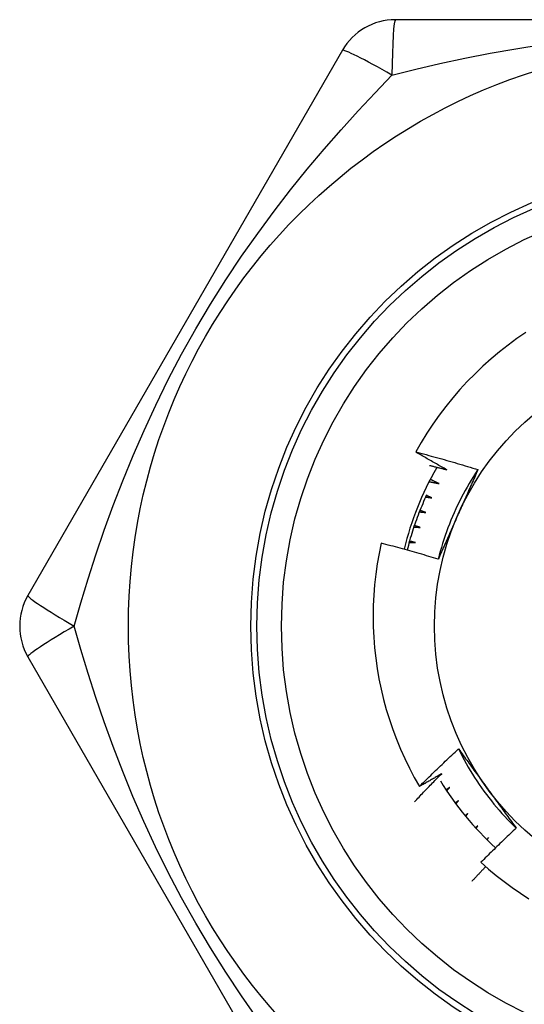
# Model space of a CAD drawing. Header units: inches. Extents: x 4 to 105, y 5 to 58.
# Tile 47 of 133: x 17.745 to 17.907, y 17.578 to 17.895. Entities that reach past the tile are written whole.
import ezdxf

# ---------------------------------------------------------------- set-up
doc = ezdxf.new("R2010")
doc.units = ezdxf.units.IN
doc.header["$MEASUREMENT"] = 0
doc.layers.add('Visible Edges(ANSI)', color=7, linetype='Continuous', lineweight=25)
doc.layers.add('Visible Tangent Edges(ANSI)', color=7, linetype='Continuous', lineweight=25)

msp = doc.modelspace()

# ---------------------------------------------------------------- linework, layer by layer
at = {"layer": 'Visible Edges(ANSI)'}
for p, q in [((18.06801322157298, 17.89463643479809), (17.8657136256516, 17.89463644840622)), ((17.84866561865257, 17.8847938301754), (17.74751580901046, 17.70959722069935)), ((17.74751576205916, 17.68991193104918), (17.8486655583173, 17.5147153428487)), ((17.89224709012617, 17.63556482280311), (17.89152108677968, 17.63490188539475)), ((17.89169378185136, 17.63471346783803), (17.89224709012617, 17.63556482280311)), ((17.89567936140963, 17.63177847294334), (17.8950980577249, 17.6311892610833)), ((17.89525126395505, 17.63103868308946), (17.89567936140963, 17.63177847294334))]:
    msp.add_line(p, q, dxfattribs=at)
at = {"layer": 'Visible Edges(ANSI)', "flags": 128}
for points in [[(17.90766120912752, 17.79416394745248), (17.9047693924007, 17.79216863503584), (17.90194162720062, 17.79008275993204), (17.89918014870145, 17.78790772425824), (17.89648718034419, 17.78564493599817), (17.8938649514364, 17.78329580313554), (17.89131569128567, 17.78086174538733), (17.88884262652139, 17.77834520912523), (17.8864535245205, 17.77575393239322), (17.88415087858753, 17.77309104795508), (17.88193624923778, 17.77035873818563), (17.87981119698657, 17.76755920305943), (17.87777728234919, 17.76469464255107), (17.87583605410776, 17.76176724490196), (17.87398907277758, 17.75877921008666), (17.87223790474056, 17.75573273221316)], [(17.87223790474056, 17.75573273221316), (17.87307739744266, 17.75551643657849), (17.87391642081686, 17.75529829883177), (17.87475496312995, 17.755078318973), (17.87559303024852, 17.75485649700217), (17.87643061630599, 17.75463283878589), (17.87726771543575, 17.75440733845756), (17.87810433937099, 17.75417999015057), (17.87894048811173, 17.75395080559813), (17.87977614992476, 17.75371977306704), (17.88061133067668, 17.75348689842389), (17.8814460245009, 17.75325218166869), (17.8822802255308, 17.75301562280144), (17.8831139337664, 17.75277721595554), (17.88394714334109, 17.75253697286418), (17.88477986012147, 17.75229488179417), (17.88561207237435, 17.75205094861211), (17.88644377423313, 17.75180517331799), (17.88727497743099, 17.75155755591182), (17.88810566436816, 17.7513080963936), (17.88893584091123, 17.75105679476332), (17.88976550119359, 17.750803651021), (17.89059463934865, 17.75054866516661), (17.891423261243, 17.75029183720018), (17.89225135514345, 17.75003316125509)], [(17.88223116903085, 17.75000689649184), (17.88181143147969, 17.75023923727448), (17.88139198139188, 17.75047212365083), (17.88097281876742, 17.75070554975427), (17.8805539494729, 17.75093952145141), (17.88013536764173, 17.75117403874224), (17.87971707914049, 17.75140910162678), (17.87929907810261, 17.75164470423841), (17.87888136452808, 17.75188084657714), (17.87846395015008, 17.75211753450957), (17.87804682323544, 17.75235476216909), (17.87762998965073, 17.75259253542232), (17.87721344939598, 17.75283084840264), (17.87679719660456, 17.75306970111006), (17.87638124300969, 17.75330909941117), (17.87596558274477, 17.75354903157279), (17.87555020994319, 17.75378950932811), (17.87513514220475, 17.75403052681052), (17.87472036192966, 17.75427207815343), (17.87430587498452, 17.75451417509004), (17.87389168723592, 17.75475681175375), (17.87347779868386, 17.75499998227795), (17.87306420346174, 17.75524369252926), (17.87265090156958, 17.75548794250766), (17.87223790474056, 17.75573273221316)], [(17.87673071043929, 17.75138745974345), (17.87696022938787, 17.75133152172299), (17.87718971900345, 17.75127544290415), (17.87741917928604, 17.75121922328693), (17.87764861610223, 17.75116286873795), (17.87787801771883, 17.75110637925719), (17.87810739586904, 17.75104974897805), (17.87833674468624, 17.75099297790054), (17.87856606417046, 17.75093607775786), (17.87879535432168, 17.7508790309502), (17.87902460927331, 17.75082185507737), (17.87925384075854, 17.75076453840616), (17.87948304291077, 17.75070708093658), (17.87971221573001, 17.75064948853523), (17.87994135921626, 17.7505917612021), (17.88017047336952, 17.75053389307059), (17.88039955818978, 17.75047588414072), (17.88062861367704, 17.75041774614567), (17.88085763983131, 17.75035946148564), (17.88108663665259, 17.75030104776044), (17.88131560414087, 17.75024249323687), (17.88154453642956, 17.75018379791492), (17.88177344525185, 17.7501249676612), (17.88200232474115, 17.75006600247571), (17.88223116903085, 17.75000689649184)], [(17.89225135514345, 17.75003316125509), (17.89152235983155, 17.74893377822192), (17.89080978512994, 17.74782367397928), (17.89011371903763, 17.7467031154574), (17.88943427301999, 17.74557237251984), (17.8887715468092, 17.74443171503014), (17.88812564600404, 17.74328140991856), (17.88749666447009, 17.74212172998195), (17.88688470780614, 17.74095293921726), (17.88628987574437, 17.73977531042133), (17.88571226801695, 17.73858911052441), (17.88515199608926, 17.73739460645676), (17.8846091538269, 17.73619207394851), (17.88408384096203, 17.73498177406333), (17.88357616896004, 17.73376397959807), (17.88308622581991, 17.73253896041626), (17.88261412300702, 17.73130698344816), (17.88215996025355, 17.73006831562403), (17.88172384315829, 17.72882322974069), (17.88130585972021, 17.72757199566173), (17.88090612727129, 17.72631487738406), (17.88052473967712, 17.72505214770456), (17.88016180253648, 17.72378407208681), (17.87981740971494, 17.72251092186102), (17.87949167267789, 17.72123296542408)], [(17.89225135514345, 17.75003316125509), (17.8919919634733, 17.74944205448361), (17.89173225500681, 17.74885093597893), (17.89147222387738, 17.74825977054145), (17.89121187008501, 17.74766853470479), (17.89095120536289, 17.74707719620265), (17.89069021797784, 17.74648572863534), (17.89042891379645, 17.74589410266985), (17.89016729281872, 17.7453022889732), (17.88990535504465, 17.74471025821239), (17.88964310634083, 17.74411798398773), (17.88938054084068, 17.74352543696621), (17.88911766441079, 17.74293258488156), (17.88885447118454, 17.74233940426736), (17.88859097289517, 17.74174586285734), (17.88832716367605, 17.74115193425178), (17.88806304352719, 17.74055758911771), (17.88779861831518, 17.73996279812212), (17.88753388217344, 17.73936752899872), (17.88726884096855, 17.73877176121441), (17.88700348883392, 17.7381754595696), (17.88673783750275, 17.73757859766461), (17.88647188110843, 17.73698114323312), (17.88620561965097, 17.73638307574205), (17.88593905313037, 17.73578435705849)], [(17.87656174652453, 17.74618031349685), (17.8766941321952, 17.74615442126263), (17.87682650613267, 17.74612848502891), (17.87695888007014, 17.7461025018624), (17.87709124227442, 17.74607647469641), (17.87722359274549, 17.74605040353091), (17.87735594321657, 17.74602428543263), (17.87748828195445, 17.74599812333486), (17.87762061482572, 17.7459719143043), (17.87775294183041, 17.74594566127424), (17.87788526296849, 17.74591936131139), (17.87801757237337, 17.74589301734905), (17.87814987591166, 17.74586662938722), (17.87828217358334, 17.7458401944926), (17.87841446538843, 17.74581371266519), (17.87854674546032, 17.74578718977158), (17.87867901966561, 17.74576061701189), (17.8788112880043, 17.745734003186), (17.87894355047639, 17.74570734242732), (17.87907580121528, 17.74568063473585), (17.87920804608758, 17.74565388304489), (17.87934028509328, 17.74562708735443), (17.87947251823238, 17.74560024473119), (17.87960473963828, 17.74557335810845), (17.87973695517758, 17.74554642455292)], [(17.87973695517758, 17.74554642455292), (17.87962038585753, 17.74560318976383), (17.87950384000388, 17.74565999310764), (17.87938731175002, 17.74571683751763), (17.87927080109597, 17.74577372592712), (17.8791543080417, 17.7458306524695), (17.87903783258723, 17.74588762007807), (17.87892138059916, 17.74594462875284), (17.87880494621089, 17.74600167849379), (17.87868852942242, 17.74605876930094), (17.87857213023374, 17.74611589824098), (17.87845575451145, 17.74617307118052), (17.87833939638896, 17.74623028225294), (17.87822305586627, 17.74628753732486), (17.87810673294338, 17.74634483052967), (17.87799043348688, 17.74640216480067), (17.87787414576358, 17.74645954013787), (17.87775788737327, 17.74651695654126), (17.87764164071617, 17.74657441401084), (17.87752541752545, 17.74663190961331), (17.87740920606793, 17.74668944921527), (17.87729302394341, 17.74674702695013), (17.87717685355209, 17.74680464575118), (17.87706070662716, 17.74686230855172), (17.87694457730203, 17.74692000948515)], [(17.87576803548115, 17.74195094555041), (17.87544006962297, 17.74123559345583), (17.87511773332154, 17.74051769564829), (17.87480102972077, 17.73979730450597), (17.8744899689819, 17.73907441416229), (17.87418458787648, 17.73834911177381), (17.87388492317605, 17.73762148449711), (17.87359095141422, 17.73689149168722), (17.87330270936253, 17.73615922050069), (17.87302022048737, 17.73542471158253), (17.8727434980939, 17.73468801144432), (17.87247255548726, 17.73394916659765), (17.87220741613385, 17.73320821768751), (17.87194811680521, 17.73246525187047), (17.87169461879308, 17.73172023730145), (17.87144696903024, 17.73097325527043), (17.87120519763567, 17.73022436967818), (17.87096928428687, 17.7294735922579), (17.87073927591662, 17.72872100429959), (17.87051516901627, 17.72796663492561), (17.87029699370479, 17.72721054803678), (17.87008473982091, 17.72645274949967), (17.86987844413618, 17.72569332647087), (17.86967809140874, 17.72493228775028), (17.86948371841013, 17.72416972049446)], [(17.87545189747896, 17.74126166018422), (17.87553632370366, 17.74124940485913), (17.87562074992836, 17.74123713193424), (17.87570517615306, 17.74122484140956), (17.87578959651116, 17.74121253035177), (17.87587401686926, 17.74120020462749), (17.87595843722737, 17.74118785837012), (17.87604285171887, 17.74117549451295), (17.87612726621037, 17.74116311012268), (17.87621167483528, 17.74115071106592), (17.87629608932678, 17.74113829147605), (17.87638049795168, 17.7411258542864), (17.87646490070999, 17.74111339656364), (17.87654930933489, 17.74110092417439), (17.8766337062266, 17.74108843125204), (17.87671810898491, 17.7410759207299), (17.87680250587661, 17.74106339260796), (17.87688690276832, 17.74105084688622), (17.87697129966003, 17.74103828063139), (17.87705569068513, 17.74102569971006), (17.87714008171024, 17.74101309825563), (17.87722446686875, 17.74100047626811), (17.87730885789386, 17.74098783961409), (17.87739323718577, 17.74097518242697), (17.87747762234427, 17.74096250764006)], [(17.87747762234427, 17.74096250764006), (17.87740216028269, 17.74099451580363), (17.87732670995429, 17.741026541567), (17.8772512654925, 17.74105858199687), (17.87717582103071, 17.74109064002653), (17.87710038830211, 17.74112271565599), (17.87702496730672, 17.74115480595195), (17.87694954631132, 17.7411869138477), (17.87687413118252, 17.74121903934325), (17.87679872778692, 17.7412511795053), (17.87672333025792, 17.74128333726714), (17.87664793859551, 17.74131551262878), (17.87657255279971, 17.74134770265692), (17.87649717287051, 17.74137991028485), (17.8764217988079, 17.74141213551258), (17.8763464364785, 17.74144437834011), (17.87627107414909, 17.74147663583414), (17.87619572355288, 17.74150891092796), (17.87612037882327, 17.74154120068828), (17.87604503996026, 17.7415735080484), (17.87596970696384, 17.74160583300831), (17.87589438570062, 17.74163817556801), (17.87581906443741, 17.74167053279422), (17.87574375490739, 17.74170290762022), (17.87566845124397, 17.74173530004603)], [(17.87342073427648, 17.73646111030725), (17.87350568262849, 17.73645325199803), (17.87359063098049, 17.73644537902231), (17.87367557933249, 17.7364374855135), (17.87376052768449, 17.73642957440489), (17.8738454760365, 17.73642164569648), (17.8739304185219, 17.73641369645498), (17.8740153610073, 17.73640572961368), (17.87410030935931, 17.73639774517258), (17.87418524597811, 17.73638974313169), (17.87427018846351, 17.7363817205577), (17.87435513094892, 17.73637368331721), (17.87444006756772, 17.73636562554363), (17.87452500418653, 17.73635754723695), (17.87460994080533, 17.73634945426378), (17.87469487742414, 17.7363413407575), (17.87477981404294, 17.73633320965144), (17.87486475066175, 17.73632506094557), (17.87494968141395, 17.73631689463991), (17.87503461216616, 17.73630870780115), (17.87511954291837, 17.73630050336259), (17.87520447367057, 17.73629228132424), (17.87528939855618, 17.73628403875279), (17.87537432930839, 17.73627578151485), (17.87545925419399, 17.73626750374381)], [(17.87545925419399, 17.73626750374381), (17.8753822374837, 17.73629555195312), (17.8753052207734, 17.73632361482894), (17.8752282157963, 17.73635169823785), (17.8751512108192, 17.73637979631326), (17.8750742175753, 17.73640791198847), (17.8749972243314, 17.73643604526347), (17.8749202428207, 17.73646419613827), (17.8748432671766, 17.73649236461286), (17.87476629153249, 17.73652054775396), (17.87468932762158, 17.73654874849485), (17.87461236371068, 17.73657696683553), (17.87453541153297, 17.73660520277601), (17.87445845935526, 17.73663345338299), (17.87438151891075, 17.73666172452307), (17.87430458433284, 17.73669001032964), (17.87422764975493, 17.73671831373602), (17.87415072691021, 17.73674663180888), (17.8740738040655, 17.73677497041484), (17.87399689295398, 17.7368033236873), (17.87391998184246, 17.73683169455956), (17.87384308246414, 17.73686008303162), (17.87376618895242, 17.73688848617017), (17.8736892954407, 17.73691690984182), (17.87361241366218, 17.73694534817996)], [(17.88593905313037, 17.73578435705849), (17.88566716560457, 17.7351736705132), (17.88539553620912, 17.73456352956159), (17.88512418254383, 17.7339539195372), (17.88485309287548, 17.7333448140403), (17.88458227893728, 17.73273619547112), (17.88431174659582, 17.73212804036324), (17.88404149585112, 17.73152032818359), (17.88377152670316, 17.73091303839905), (17.88350185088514, 17.73030614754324), (17.88323246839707, 17.72969963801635), (17.88296338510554, 17.7290934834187), (17.88269459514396, 17.72848766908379), (17.88242611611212, 17.72788217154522), (17.88215794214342, 17.72727696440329), (17.88189007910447, 17.72667203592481), (17.88162252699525, 17.72606735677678), (17.88135529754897, 17.72546290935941), (17.88108839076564, 17.72485867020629), (17.88082181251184, 17.724254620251), (17.88055556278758, 17.72365073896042), (17.88028964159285, 17.72304700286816), (17.88002406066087, 17.72244339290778), (17.87975881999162, 17.72183988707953), (17.8794939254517, 17.72123646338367)], [(17.87164147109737, 17.73156160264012), (17.87172671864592, 17.73155816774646), (17.87181196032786, 17.73155471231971), (17.87189720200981, 17.73155123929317), (17.87198244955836, 17.73154774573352), (17.8720676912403, 17.73154423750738), (17.87215293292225, 17.73154070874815), (17.8722381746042, 17.73153716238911), (17.87232342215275, 17.73153359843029), (17.8724086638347, 17.73153001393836), (17.87249390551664, 17.73152641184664), (17.87257914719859, 17.73152279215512), (17.87266439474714, 17.73151915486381), (17.87274963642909, 17.73151549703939), (17.87283487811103, 17.73151182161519), (17.87292011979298, 17.73150812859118), (17.87300536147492, 17.73150441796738), (17.87309060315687, 17.73150068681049), (17.87317584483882, 17.73149694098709), (17.87326108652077, 17.7314931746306), (17.87334632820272, 17.73148938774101), (17.87343156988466, 17.73148558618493), (17.87351681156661, 17.73148176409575), (17.87360205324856, 17.73147792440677), (17.87368729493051, 17.7314740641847)], [(17.87368729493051, 17.7314740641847), (17.87360892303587, 17.73149807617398), (17.87353055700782, 17.73152210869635), (17.87345219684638, 17.73154615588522), (17.87337384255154, 17.73157022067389), (17.87329548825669, 17.73159430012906), (17.87321714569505, 17.73161840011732), (17.8731388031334, 17.73164251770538), (17.87306046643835, 17.73166664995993), (17.8729821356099, 17.73169079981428), (17.87290381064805, 17.73171497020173), (17.8728254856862, 17.73173915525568), (17.87274717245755, 17.73176335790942), (17.8726688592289, 17.73178757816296), (17.87259055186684, 17.7318118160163), (17.87251225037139, 17.73183606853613), (17.87243395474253, 17.73186034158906), (17.87235566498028, 17.73188462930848), (17.87227737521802, 17.731908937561), (17.87219909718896, 17.73193326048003), (17.8721208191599, 17.73195760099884), (17.87204254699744, 17.73198195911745), (17.87196428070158, 17.73200633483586), (17.87188602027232, 17.73203072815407), (17.87180775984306, 17.73205513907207)], [(17.86112314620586, 17.72638765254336), (17.86044483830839, 17.72308461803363), (17.85986909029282, 17.71976212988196), (17.85939648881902, 17.71642255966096), (17.8590275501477, 17.71306827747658), (17.85876286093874, 17.70970165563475), (17.85860296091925, 17.70632506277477), (17.85854838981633, 17.70294087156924), (17.85859960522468, 17.69955586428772), (17.85875639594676, 17.69617851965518), (17.85901837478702, 17.69281133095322), (17.85938513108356, 17.68945675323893), (17.85985627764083, 17.68611724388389), (17.86043141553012, 17.68279525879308), (17.86111013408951, 17.6794932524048), (17.86189204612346, 17.67621368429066), (17.86277674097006, 17.67295900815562), (17.86376384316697, 17.66973168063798), (17.86485293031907, 17.66653415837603), (17.86604361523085, 17.6633688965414), (17.86733500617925, 17.66023952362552), (17.86872321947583, 17.65715570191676), (17.87020644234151, 17.65412088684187), (17.87178333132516, 17.65113724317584), (17.87345257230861, 17.64820694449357)], [(17.8794939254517, 17.72123646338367), (17.87873357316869, 17.72147006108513), (17.87797276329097, 17.7217020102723), (17.87721148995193, 17.72193231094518), (17.87644976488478, 17.72216096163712), (17.87568758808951, 17.72238796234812), (17.87492495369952, 17.72261331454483), (17.87416187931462, 17.72283701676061), (17.87339835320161, 17.72305907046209), (17.87263438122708, 17.72327947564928), (17.87186997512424, 17.72349823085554), (17.87110512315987, 17.72371533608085), (17.87033983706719, 17.72393079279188), (17.86957412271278, 17.72414459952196), (17.86880796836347, 17.72435675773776), (17.86804139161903, 17.72456726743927), (17.86727438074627, 17.72477612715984), (17.86650694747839, 17.72498333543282), (17.86573910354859, 17.72518889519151), (17.86497082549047, 17.72539280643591), (17.86420213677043, 17.72559506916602), (17.86343302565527, 17.72579568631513), (17.86266349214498, 17.72599465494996), (17.86189352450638, 17.72619197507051), (17.86112314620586, 17.72638765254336)], [(17.87011891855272, 17.72657635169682), (17.87020422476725, 17.72657734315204), (17.87028953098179, 17.72657831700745), (17.87037483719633, 17.72657927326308), (17.87046014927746, 17.7265802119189), (17.87054546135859, 17.72658113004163), (17.87063077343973, 17.72658203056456), (17.87071608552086, 17.72658291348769), (17.870801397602, 17.72658377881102), (17.87088670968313, 17.72658462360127), (17.87097202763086, 17.72658545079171), (17.871057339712, 17.72658626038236), (17.87114265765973, 17.72658705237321), (17.87122797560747, 17.72658782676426), (17.8713132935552, 17.72658858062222), (17.87139861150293, 17.72658931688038), (17.87148393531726, 17.72659003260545), (17.871569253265, 17.72659073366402), (17.87165457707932, 17.72659141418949), (17.87173990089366, 17.72659207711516), (17.87182522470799, 17.72659272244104), (17.87191054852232, 17.72659334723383), (17.87199587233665, 17.72659395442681), (17.87208119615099, 17.72659454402), (17.87216652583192, 17.72659511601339)], [(17.87216652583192, 17.72659511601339), (17.87208701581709, 17.72661503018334), (17.87200750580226, 17.72663495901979), (17.87192800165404, 17.72665490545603), (17.87184850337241, 17.72667487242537), (17.87176900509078, 17.72669485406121), (17.87168951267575, 17.72671485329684), (17.87161002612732, 17.72673487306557), (17.87153054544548, 17.7267549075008), (17.87145106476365, 17.72677495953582), (17.87137158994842, 17.72679502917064), (17.87129211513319, 17.72681511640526), (17.87121265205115, 17.72683522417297), (17.87113318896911, 17.72685534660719), (17.87105372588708, 17.72687548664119), (17.87097427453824, 17.726895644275), (17.8708948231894, 17.7269158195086), (17.87081537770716, 17.72693601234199), (17.87073593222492, 17.72695622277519), (17.87065649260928, 17.72697645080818), (17.87057705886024, 17.72699669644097), (17.8704976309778, 17.72701695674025), (17.87041820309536, 17.72703723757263), (17.87033878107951, 17.72705753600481), (17.87025936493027, 17.72707785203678)], [(17.87345257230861, 17.64820694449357), (17.87396511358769, 17.64872075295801), (17.87447860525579, 17.64923362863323), (17.87499304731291, 17.64974557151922), (17.87550844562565, 17.65025656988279), (17.87602478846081, 17.65076663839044), (17.876542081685, 17.65127576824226), (17.8770603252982, 17.65178395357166), (17.87757951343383, 17.65229120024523), (17.87809965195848, 17.65279750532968), (17.87862073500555, 17.65330286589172), (17.87914276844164, 17.65380727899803), (17.87966574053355, 17.65431074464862), (17.88018965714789, 17.65481326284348), (17.88071451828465, 17.65531483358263), (17.88124032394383, 17.65581544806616), (17.88176706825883, 17.65631511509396), (17.88229475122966, 17.65681382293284), (17.88282337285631, 17.65731157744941), (17.88335293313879, 17.65780837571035), (17.88388343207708, 17.65830421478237), (17.88441486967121, 17.65879909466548), (17.88494724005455, 17.65929301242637), (17.88548054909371, 17.65978596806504), (17.88601479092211, 17.66027796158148)], [(17.88601479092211, 17.66027796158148), (17.88639700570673, 17.65975777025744), (17.88677907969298, 17.65923729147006), (17.88716102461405, 17.65871651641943), (17.88754287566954, 17.65819542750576), (17.88792465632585, 17.65767401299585), (17.88830639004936, 17.65715225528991), (17.88868810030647, 17.65663014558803), (17.8890698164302, 17.65610766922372), (17.88945156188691, 17.65558481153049), (17.889833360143, 17.65506155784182), (17.89021524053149, 17.65453789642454), (17.89059722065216, 17.65401381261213), (17.8909793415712, 17.65348929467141), (17.89136160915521, 17.65296432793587), (17.89174406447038, 17.65243889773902), (17.89212671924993, 17.65191298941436), (17.89250961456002, 17.65138659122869), (17.89289276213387, 17.65085969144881), (17.89327619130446, 17.65033227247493), (17.89365993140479, 17.64980432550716), (17.89404400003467, 17.64927583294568), (17.89442843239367, 17.64874677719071), (17.89481324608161, 17.64821715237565), (17.89519846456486, 17.6476869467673)], [(17.88601479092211, 17.66027796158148), (17.88660238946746, 17.65909694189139), (17.88720747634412, 17.65792477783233), (17.88782988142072, 17.65676168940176), (17.88846940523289, 17.65560790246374), (17.88912588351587, 17.65446363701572), (17.88979912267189, 17.65332911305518), (17.89048894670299, 17.65220455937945), (17.891195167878, 17.6510901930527), (17.89191761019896, 17.6499862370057), (17.8926560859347, 17.64889292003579), (17.89341041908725, 17.64781045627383), (17.89418042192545, 17.6467390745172), (17.89496591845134, 17.64567899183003), (17.89576672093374, 17.64463043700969), (17.89658264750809, 17.64359362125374), (17.89741352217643, 17.64256878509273), (17.89825915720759, 17.64155613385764), (17.899119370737, 17.6405558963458), (17.8999939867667, 17.63956830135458), (17.90088281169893, 17.63859356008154), (17.90178567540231, 17.63763190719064), (17.90270239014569, 17.63668355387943), (17.90363277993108, 17.63574872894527), (17.90457665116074, 17.63482764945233)], [(17.87187467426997, 17.64331032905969), (17.8722329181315, 17.64369151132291), (17.87259167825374, 17.64407224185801), (17.87295094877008, 17.6444525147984), (17.87331072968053, 17.64483233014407), (17.87367103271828, 17.64521168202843), (17.87403184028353, 17.64559058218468), (17.87439316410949, 17.64596902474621), (17.87475499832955, 17.64634700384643), (17.87511734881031, 17.64672452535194), (17.87548020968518, 17.64710158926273), (17.87584358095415, 17.64747818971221), (17.87620746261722, 17.64785432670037), (17.8765718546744, 17.64823000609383), (17.87693675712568, 17.64860521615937), (17.87730216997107, 17.6489799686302), (17.87766809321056, 17.64935425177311), (17.87803452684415, 17.64972807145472), (17.87840146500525, 17.65010142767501), (17.87876891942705, 17.65047431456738), (17.87913687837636, 17.65084674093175), (17.87950534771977, 17.6512186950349), (17.87987432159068, 17.65159018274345), (17.8802438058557, 17.65196120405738), (17.88061380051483, 17.65233175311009)], [(17.88061380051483, 17.65233175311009), (17.88031730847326, 17.65215677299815), (17.88002065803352, 17.65198205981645), (17.87972383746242, 17.6518076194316), (17.87942685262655, 17.6516334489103), (17.87912970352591, 17.65145955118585), (17.8788323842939, 17.65128592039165), (17.87853490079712, 17.65111256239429), (17.87823725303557, 17.65093947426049), (17.87793944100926, 17.65076665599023), (17.87764146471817, 17.65059411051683), (17.87734332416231, 17.65042183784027), (17.87704501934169, 17.65024982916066), (17.8767465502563, 17.6500780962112), (17.87644791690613, 17.64990663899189), (17.8761491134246, 17.64973544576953), (17.8758501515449, 17.64956452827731), (17.87555102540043, 17.64939387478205), (17.87525173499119, 17.64922350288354), (17.87495228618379, 17.64905339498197), (17.87465266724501, 17.64888356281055), (17.87435288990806, 17.64871400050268), (17.87405294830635, 17.64854470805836), (17.87375284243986, 17.64837569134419), (17.87345257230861, 17.64820694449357)], [(17.88319147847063, 17.64791899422), (17.8831417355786, 17.64788601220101), (17.88309199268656, 17.64785304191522), (17.88304223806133, 17.64782007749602), (17.8829924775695, 17.64778711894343), (17.88294271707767, 17.64775417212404), (17.88289294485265, 17.64772123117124), (17.88284317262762, 17.64768829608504), (17.88279339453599, 17.64765537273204), (17.88274361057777, 17.64762245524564), (17.88269381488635, 17.64758954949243), (17.88264401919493, 17.64755664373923), (17.8825942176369, 17.64752374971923), (17.88254441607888, 17.64749086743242), (17.88249460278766, 17.64745799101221), (17.88244478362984, 17.6474251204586), (17.88239495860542, 17.64739225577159), (17.88234513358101, 17.64735940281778), (17.8822952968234, 17.64732655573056), (17.88224546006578, 17.64729371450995), (17.88219561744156, 17.64726088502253), (17.88214576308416, 17.64722806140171), (17.88209590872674, 17.64719524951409), (17.88204604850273, 17.64716243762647), (17.88199618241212, 17.64712964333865)], [(17.88220280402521, 17.64681758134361), (17.88224391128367, 17.64686354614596), (17.88228503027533, 17.6469094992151), (17.88232615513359, 17.64695545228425), (17.88236728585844, 17.6470013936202), (17.88240842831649, 17.64704733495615), (17.88244957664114, 17.64709326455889), (17.88249073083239, 17.64713919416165), (17.88253189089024, 17.6471851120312), (17.88257305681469, 17.64723102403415), (17.88261423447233, 17.64727693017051), (17.88265541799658, 17.64732283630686), (17.88269661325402, 17.64736873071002), (17.88273780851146, 17.64741461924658), (17.8827790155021, 17.64746050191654), (17.88282022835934, 17.6475063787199), (17.88286144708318, 17.64755224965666), (17.88290267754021, 17.64759811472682), (17.88294391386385, 17.64764397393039), (17.88298515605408, 17.64768982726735), (17.88302640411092, 17.64773566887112), (17.88306766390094, 17.64778151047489), (17.88310892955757, 17.64782734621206), (17.8831502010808, 17.64787317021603), (17.88319147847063, 17.64791899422)], [(17.89519846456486, 17.6476869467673), (17.89559139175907, 17.64714614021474), (17.89598397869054, 17.64660583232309), (17.89637623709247, 17.64606602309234), (17.89676819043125, 17.64552670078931), (17.89715986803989, 17.64498785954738), (17.89755127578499, 17.64444949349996), (17.89794244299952, 17.64391159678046), (17.8983333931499, 17.64337415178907), (17.89872413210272, 17.64283715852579), (17.89911469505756, 17.64230061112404), (17.89950509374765, 17.6417644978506), (17.89989535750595, 17.64122881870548), (17.90028549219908, 17.64069355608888), (17.90067552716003, 17.64015871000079), (17.9010654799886, 17.63962426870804), (17.90145537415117, 17.63909022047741), (17.90184522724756, 17.63855657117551), (17.90223505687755, 17.63802330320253), (17.90262489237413, 17.63749041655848), (17.90301473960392, 17.63695789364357), (17.90340463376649, 17.63642573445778), (17.90379458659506, 17.63589392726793), (17.90418461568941, 17.63536247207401), (17.90457475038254, 17.63483135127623)], [(17.88599472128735, 17.64364597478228), (17.88595166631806, 17.64361408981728), (17.88590860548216, 17.64358221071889), (17.88586553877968, 17.64355033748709), (17.88582246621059, 17.64351847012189), (17.8857793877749, 17.64348660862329), (17.88573630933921, 17.64345475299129), (17.88569321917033, 17.64342290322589), (17.88565012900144, 17.64339105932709), (17.88560703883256, 17.64335922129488), (17.88556393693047, 17.64332739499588), (17.88552083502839, 17.64329556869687), (17.88547772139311, 17.64326374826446), (17.88543460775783, 17.64323193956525), (17.88539148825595, 17.64320013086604), (17.88534836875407, 17.64316833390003), (17.88530523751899, 17.64313653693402), (17.88526210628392, 17.6431047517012), (17.88521896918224, 17.64307296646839), (17.88517582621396, 17.64304119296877), (17.88513268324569, 17.64300942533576), (17.88508952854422, 17.64297765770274), (17.88504637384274, 17.64294590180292), (17.88500321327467, 17.6429141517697), (17.88496004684, 17.64288240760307)], [(17.88515963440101, 17.64261281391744), (17.88519435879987, 17.64265591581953), (17.88522908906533, 17.64269901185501), (17.88526382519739, 17.6427421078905), (17.88529856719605, 17.64278519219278), (17.8853333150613, 17.64282827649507), (17.88536806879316, 17.64287135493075), (17.88540283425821, 17.64291442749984), (17.88543759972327, 17.64295749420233), (17.88547237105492, 17.64300056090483), (17.88550715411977, 17.64304362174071), (17.88554194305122, 17.64308667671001), (17.88557673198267, 17.6431297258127), (17.88561153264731, 17.64317277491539), (17.88564633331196, 17.64321581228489), (17.8856811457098, 17.64325884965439), (17.88571596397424, 17.64330188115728), (17.88575078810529, 17.64334491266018), (17.88578561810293, 17.64338793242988), (17.88582045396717, 17.64343095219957), (17.885855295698, 17.64347396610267), (17.88589014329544, 17.64351697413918), (17.88592499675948, 17.64355997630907), (17.88595985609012, 17.64360297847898), (17.88599472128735, 17.64364597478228)], [(17.88901597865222, 17.63952421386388), (17.8889794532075, 17.63949410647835), (17.88894292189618, 17.63946400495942), (17.88890639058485, 17.63943390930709), (17.88886985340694, 17.63940381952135), (17.88883331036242, 17.63937372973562), (17.8887967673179, 17.63934364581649), (17.88876021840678, 17.63931356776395), (17.88872366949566, 17.63928349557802), (17.88868710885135, 17.63925342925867), (17.88865054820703, 17.63922336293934), (17.88861398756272, 17.6391933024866), (17.88857742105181, 17.63916324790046), (17.88854084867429, 17.63913319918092), (17.88850427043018, 17.63910315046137), (17.88846769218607, 17.63907310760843), (17.88843110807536, 17.63904307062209), (17.88839451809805, 17.63901303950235), (17.88835792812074, 17.6389830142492), (17.88832133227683, 17.63895298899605), (17.88828473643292, 17.63892296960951), (17.88824813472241, 17.63889295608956), (17.88821152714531, 17.63886294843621), (17.8881749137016, 17.63883294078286), (17.8881383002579, 17.63880293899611)], [(17.88832652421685, 17.63857471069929), (17.88835519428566, 17.63861431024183), (17.88838386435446, 17.63865390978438), (17.88841254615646, 17.63869350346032), (17.88844123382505, 17.63873309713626), (17.88846992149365, 17.63877268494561), (17.88849861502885, 17.63881226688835), (17.88852731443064, 17.6388518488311), (17.88855601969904, 17.63889142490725), (17.88858473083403, 17.63893100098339), (17.88861344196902, 17.63897057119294), (17.88864216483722, 17.63901014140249), (17.88867088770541, 17.63904970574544), (17.8886996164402, 17.63908926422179), (17.88872835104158, 17.63912882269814), (17.88875709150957, 17.63916837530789), (17.88878583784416, 17.63920792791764), (17.88881459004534, 17.6392474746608), (17.88884334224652, 17.63928701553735), (17.88887210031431, 17.6393265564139), (17.8889008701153, 17.63936609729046), (17.88892963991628, 17.63940563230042), (17.88895840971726, 17.63944516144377), (17.88898719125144, 17.63948469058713), (17.88901597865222, 17.63952421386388)], [(17.90457475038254, 17.63483135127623), (17.90409238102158, 17.63438293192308), (17.90361083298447, 17.63393367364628), (17.90313011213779, 17.63348357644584), (17.90265020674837, 17.63303264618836), (17.90217112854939, 17.63258087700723), (17.90169287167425, 17.63212827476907), (17.90121544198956, 17.63167483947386), (17.90073883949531, 17.6312205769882), (17.90026305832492, 17.63076547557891), (17.89978810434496, 17.63030954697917), (17.89931398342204, 17.62985279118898), (17.89884068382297, 17.62939520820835), (17.89836821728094, 17.62893679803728), (17.89789657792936, 17.62847756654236), (17.89742576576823, 17.628017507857), (17.89695578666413, 17.62755662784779), (17.89648664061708, 17.62709492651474), (17.89601832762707, 17.62663240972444), (17.89555084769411, 17.62616906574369), (17.89508419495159, 17.6257049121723), (17.89461838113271, 17.62523993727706), (17.89415340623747, 17.62477414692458), (17.89368926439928, 17.62430754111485), (17.89322595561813, 17.62384012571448)], [(17.89475015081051, 17.6224736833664), (17.89456149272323, 17.62227537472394), (17.89437297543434, 17.62207692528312), (17.89418459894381, 17.62187832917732), (17.89399636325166, 17.62167959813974), (17.89380826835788, 17.62148072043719), (17.89362031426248, 17.62128170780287), (17.89343250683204, 17.62108254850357), (17.89324483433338, 17.62088324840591), (17.8930573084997, 17.62068380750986), (17.89286992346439, 17.62048422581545), (17.89268267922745, 17.62028450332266), (17.89249558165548, 17.6200846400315), (17.89230861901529, 17.61988463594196), (17.89212180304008, 17.61968449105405), (17.89193512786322, 17.61948420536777), (17.89174859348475, 17.61928378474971), (17.89156219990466, 17.61908321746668), (17.89137595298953, 17.61888250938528), (17.89118984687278, 17.6186816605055), (17.8910038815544, 17.61848067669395), (17.89081806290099, 17.61827954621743), (17.89063237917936, 17.61807828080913), (17.8904468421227, 17.61787687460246), (17.89026145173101, 17.61767532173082)], [(17.89322595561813, 17.62384012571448), (17.89564854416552, 17.62169277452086), (17.89813353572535, 17.61962250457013), (17.90067907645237, 17.61763067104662), (17.90328332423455, 17.6157186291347), (17.90594443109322, 17.61388772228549), (17.90866053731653, 17.61213931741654)]]:
    msp.add_lwpolyline(points, dxfattribs=at)
at = {"layer": 'Visible Edges(ANSI)'}
for centre, radius in [((17.96686335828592, 17.69975453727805), 0.1870078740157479), ((17.9668633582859, 17.69975453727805), 0.137795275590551), ((17.96686335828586, 17.69975453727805), 0.0885826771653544)]:
    msp.add_circle(centre, radius, dxfattribs=at)
for centre, radius, start, end in [((17.86571340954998, 17.87495138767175), 0.0196850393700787, 90, 149.9999999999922), ((17.96416529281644, 17.70131226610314), 0.0984251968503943, 149.9912637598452, 166.4081933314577), ((17.764563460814, 17.69975453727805), 0.0196850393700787, 150.0000000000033, 209.9999999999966), ((17.96416529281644, 17.70131226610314), 0.0984251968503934, 211.4170512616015, 227.7040537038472)]:
    msp.add_arc(centre, radius, start, end, dxfattribs=at)
at = {"layer": 'Visible Tangent Edges(ANSI)', "flags": 128}
for points in [[(17.86461701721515, 17.8768543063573), (17.87223215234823, 17.8787132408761), (17.88003146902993, 17.88050837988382), (17.88801027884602, 17.8822199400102), (17.89616213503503, 17.88382774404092), (17.90447142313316, 17.88530986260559), (17.91293685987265, 17.88664806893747)], [(17.76236729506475, 17.69975651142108), (17.7645650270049, 17.7072809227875), (17.76691004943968, 17.71493281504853), (17.76941685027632, 17.72269748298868), (17.77209946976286, 17.73055871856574), (17.77496979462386, 17.73849386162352), (17.77804302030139, 17.74649316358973), (17.78133501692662, 17.75454935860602), (17.78486168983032, 17.76265524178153), (17.78863898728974, 17.77080344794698), (17.79267761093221, 17.77897644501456), (17.79697142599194, 17.78713718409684), (17.80151154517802, 17.7952465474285), (17.80627197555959, 17.80324491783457), (17.8111990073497, 17.81105177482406), (17.81625415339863, 17.81862511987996), (17.82141817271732, 17.82596300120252), (17.82667243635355, 17.8330656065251), (17.83199863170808, 17.83993716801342), (17.8373823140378, 17.84658803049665), (17.84280913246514, 17.85302870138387), (17.84826517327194, 17.85927014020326), (17.85373375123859, 17.86532057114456), (17.85919123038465, 17.87118101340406), (17.86461356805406, 17.87685201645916)], [(17.82138472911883, 17.57359264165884), (17.81621721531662, 17.58093772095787), (17.81115609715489, 17.5885261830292), (17.80623276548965, 17.59633023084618), (17.80148118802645, 17.60431507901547), (17.79694267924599, 17.61242278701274), (17.79264755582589, 17.62058892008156), (17.78860870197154, 17.62876986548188), (17.78482931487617, 17.6369257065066), (17.78130636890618, 17.6450267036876), (17.77802053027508, 17.65307163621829), (17.77495523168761, 17.66105370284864), (17.77209411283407, 17.66896552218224), (17.76942005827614, 17.67680237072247), (17.76691562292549, 17.68456033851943), (17.76456871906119, 17.6922179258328), (17.76236767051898, 17.69975225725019)]]:
    msp.add_lwpolyline(points, dxfattribs=at)
at = {"layer": 'Visible Tangent Edges(ANSI)'}
for radius in [0.1476377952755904, 0.1456692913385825]:
    msp.add_circle((17.9668633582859, 17.69975453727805), radius, dxfattribs=at)
for centre, major_axis, ratio, start_param, end_param in [((17.86571340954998, 17.87495138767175), (1e-16, 0.0196850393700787), 0.0560536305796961, 3.9175e-12, 1.474011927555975), ((17.86571340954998, 17.87495138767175), (-0.0170477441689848, 0.0098425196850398), 0.0560536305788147, 4.809173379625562, 6.28318530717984), ((17.764563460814, 17.69975453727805), (-0.017047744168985, 0.0098425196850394), 0.0560536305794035, 3.323991e-10, 1.474011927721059), ((17.764563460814, 17.69975453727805), (-0.0170477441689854, -0.0098425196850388), 0.0560536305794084, 4.809173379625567, 6.283185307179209)]:
    msp.add_ellipse(centre, major_axis=major_axis, ratio=ratio, start_param=start_param, end_param=end_param, dxfattribs=at)

doc.saveas('drawing.dxf')
